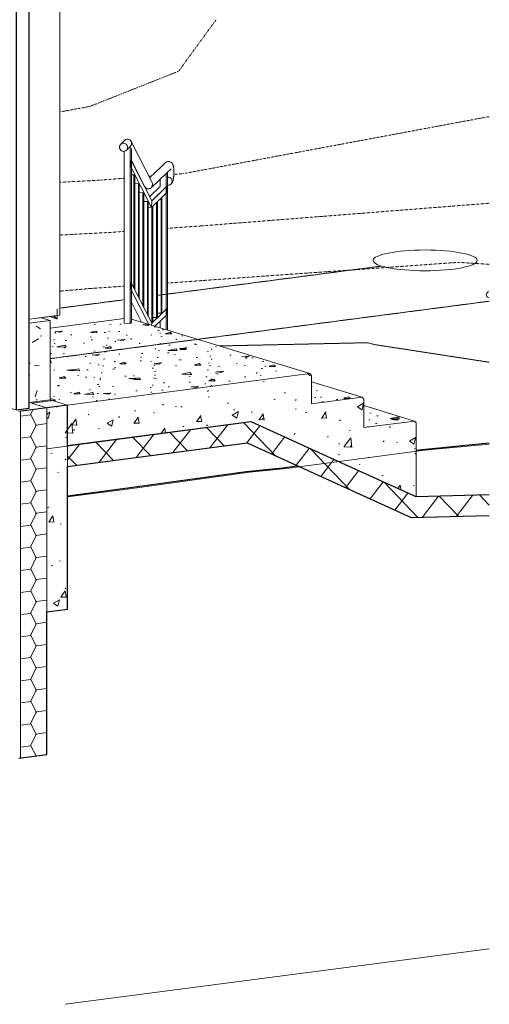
# Model space of a CAD drawing. Header units: millimetres. Extents: x -7937 to 93799, y -5691 to 12696.
# Tile 65 of 67: x 91545 to 93799, y -1662 to 3069. Entities that reach past the tile are written whole.
import ezdxf

# ---------------------------------------------------------------- set-up
doc = ezdxf.new("R2010")
doc.units = ezdxf.units.MM
for name, pattern in [('EST_Dash_1_2_', [3, 1, -2]), ('EST_Dash_3_1_', [4, 3, -1]), ('IMPORT-Grid Line 1_4_ _2_', [11.1125, 6.35, -1.5875, 1.5875, -1.5875])]:
    doc.linetypes.add(name, pattern=pattern)
for name, color, linetype, lineweight in [('A-DOOR', 7, 'Continuous', 9), ('A-FLOR-HRAL', 7, 'Continuous', 9), ('A-GENM', 7, 'Continuous', 9), ('C-TOPO', 7, 'Continuous', 9), ('S-GRID', 7, 'Continuous', 9)]:
    doc.layers.add(name, color=color, linetype=linetype, lineweight=lineweight)
for name, color, linetype, lineweight, true_color in [('A-WALL', 7, 'Continuous', 9, 0x7f7f7f), ('A-WALL-PATT', 7, 'Continuous', 9, 0x7f7f7f), ('C-TOPO-MAJR', 9, 'EST_Dash_3_1_', 9, 0x808080), ('C-TOPO-MINR', 9, 'EST_Dash_1_2_', 5, 0x808080), ('S-BEAM', 7, 'Continuous', 9, 0x7f7f7f), ('S-GRID-IDEN', 9, 'Continuous', 9, 0x808080), ('Teljed_dwg', 7, 'Continuous', 5, 0x767676)]:
    doc.layers.add(name, color=color, linetype=linetype, lineweight=lineweight, true_color=true_color)

# ---------------------------------------------------------------- blocks, each defined once
blk = doc.blocks.new('Doorset_ Entrance Door w Concealed Closer_ASSA ABLOY ES_ES08_Hardware 3D - VU-01-1650x2100 mm-3458492-KUNST 3D LÕIGE 02')
at = {"layer": 'A-DOOR', "lineweight": 5}
for p, q in [((-1857.5, 3194.5), (-1941.4, 3220.2)), ((-1941.4, 3220.2), (-1941.4, 1152.7)), ((-1496.8, 3231.9), (-1496.8, 1208.5)), ((-1936, 1151), (-1936, 3208.7)), ((-1936, 3208.7), (-1857.5, 3184.7)), ((-1458.4, 1196.8), (-1458.4, 3185.9)), ((-1458.4, 3185.9), (-1418.3, 3173.6)), ((-1451.5, 3180.7), (-1455.7, 3180.1)), ((-1455.7, 3180.1), (-1455.7, 1205.8)), ((-1418.3, 3168.7), (-1455.7, 3180.1)), ((-1454.2, 3184.6), (-1454.2, 3180.3)), ((-1454.2, 3184.6), (-1454.2, 3180.3)), ((-1414.1, 3169.3), (-1451.5, 3180.7)), ((-1363.9, 3204), (-1355.5, 3201.4)), ((-1359.7, 3200.9), (-1363.9, 3202.2)), ((-1359.7, 3196), (-1363.9, 3197.3)), ((-1936, 1151), (-1496.8, 1208.5)), ((-1496.8, 1208.5), (-1458.4, 1196.8)), ((-1458.4, 1196.8), (-1454.2, 1197.4)), ((-1455.7, 1205.8), (-1418.3, 1194.4)), ((-1454.2, 1205.3), (-1454.2, 1197.4)), ((-1444.1, 1202.3), (-1454.1, 1201)), ((-1941.4, 1152.7), (-1936, 1151))]:
    blk.add_line(p, q, dxfattribs=at)
at = {"layer": 'A-DOOR', "lineweight": 25}
for p, q in [((-1355.5, 3260.2), (-1857.5, 3194.5)), ((-1857.5, 3184.7), (-1355.5, 3250.4)), ((-1355.5, 3250.4), (-1418.3, 3242.2)), ((-1418.3, 3242.2), (-1418.3, 3173.6)), ((-1355.5, 3250.4), (-1355.5, 3260.2)), ((-1355.5, 3206.3), (-1355.5, 3250.4)), ((-1857.5, 3194.5), (-1857.5, 3184.7)), ((-1418.3, 3173.6), (-1414.1, 3174.2)), ((-1359.7, 3196), (-1414.1, 3188.9)), ((-1414.1, 3188.9), (-1363.9, 3195.4)), ((-1414.1, 3188.9), (-1414.1, 3169.3)), ((-1414.1, 3174.2), (-1414.1, 3188.9)), ((-1363.9, 3205.2), (-1355.5, 3206.3)), ((-1363.9, 3195.4), (-1363.9, 3205.2)), ((-1355.5, 3201.4), (-1359.7, 3200.9)), ((-1359.7, 3200.9), (-1359.7, 3196)), ((-1355.5, 1202.6), (-1355.5, 3201.4)), ((-1414.1, 3169.3), (-1418.3, 3168.7)), ((-1418.3, 3168.7), (-1418.3, 1194.4)), ((-1418.3, 1194.4), (-1355.5, 1202.6))]:
    blk.add_line(p, q, dxfattribs=at)
blk = doc.blocks.new('Välistrepp - VTR-01-3220885-KUNST 3D LÕIGE 02')
at = {"layer": 'S-BEAM', "lineweight": 5}
h = blk.add_hatch(dxfattribs=at)
h.set_pattern_fill('FP_90', style=0, pattern_type=2)
h.set_pattern_definition([(13.395, (-32879.04, -13110.05), (358.63024, -6.26816), [24.779, -272.565]), (358.998, (-32879.044, -13110.05), (-69.37441, 75.15166), [29.89, -328.794]), (132.711, (-32849.16, -13110.58), (289.2555, 68.8804), [8.523, -93.754]), (11.764, (-32879.04, -13090.07), (533.62096, -16.5372), [39.78, -437.578]), (120.208, (-32834.58, -13091.45), (467.331, 97.328), [10.979, -120.773]), (358.225, (-32879.04, -13090.07), (467.33082, 97.3243), [44.49, -489.387]), (4.386, (-32829.044, -13095.066), (298.45337, -40.22646), [35.112, -386.233]), (352.324, (-32829.04, -13095.07), (121.6574, 72.4503), [25.096, -276.056]), (30.775, (-32804.17, -13098.42), (420.1114, 32.2266), [11.8, -129.797]), (8.717, (-32879.044, -13110.052), (6.0796, 33.25957), [5.382, -256.274, 5.382, -263.497, -265.87]), (8.717, (-32879.044, -13110.052), (6.0796, 33.25957), [-530.535, 5.382, -260.487]), (1.507, (-32879.044, -13110.052), (131.535157, 39.405883), [6.651, -182.781, 6.651, -434.447]), (1.507, (-32879.044, -13110.052), (131.535157, 39.405883), [-196.082, -309.234, 6.651, -118.563]), (352.745, (-32990.544, -13110.052), (266.911126, -2.25507), [5.701, -100.574, 5.701, -765.853]), (352.745, (-32990.544, -13110.052), (266.911126, -2.25507), [-111.976, -325.876, 5.701, -434.276]), (349.624, (-33040.544, -13110.05), (291.59278, 10.00162), [5.026, -116.773, 5.026, -464.557]), (349.624, (-33040.544, -13110.05), (291.59278, 10.00162), [-126.825, -189.103, 5.026, -270.428])])
h.paths.add_polyline_path([(-1271.8, 1203.7), (-8.6, 1369), (-864.8, 1630.3), (-864.8, 1615.9), (-871, 1610), (-900.3, 1611.2), (-900.3, 1632.9), (-1255.4, 1586.4), (-1255.4, 1249.8), (-1227.8, 1241.3), (-1344.8, 1226), (-1298.3, 1211.8)], flags=0)
h = blk.add_hatch(dxfattribs=at)
h.set_pattern_fill('FP_64', style=0, pattern_type=2)
h.set_pattern_definition([(56.774, (-56223.35, 10696.74), (300.0229, 8.5134), [36.802, -404.827]), (1.626, (-56223.35, 10696.74), (-58.0395, 360.9164), [25.012, -275.132]), (99.135, (-56198.35, 10697.45), (241.9869, 369.4306), [30.463, -335.091]), (53.502, (-56223.35, 10794.72), (446.4158, -22.6773), [54.775, -602.53]), (95.746, (-56186.15, 10792.83), (390.9657, 528.3908), [46.155, -507.699]), (357.092, (-56223.35, 10794.7), (390.962, 528.394), [37.249, -409.743]), (30.133, (-56181.52, 10775.7), (249.6807, -164.5777), [33.864, -372.509]), (326.609, (-56181.52, 10775.7), (101.776, 368.5807), [24.92, -274.122]), (74.563, (-56160.7, 10761.99), (351.4584, 203.9988), [31.865, -350.51]), (45.835, (-56223.35, 10696.74), (5.08542, 163.7556), [6.388, -304.16, 6.388, -312.733, -315.549]), (45.835, (-56223.35, 10696.74), (5.08542, 163.7556), [-629.668, 6.388, -309.161]), (15.91, (-56223.35, 10696.74), (110.03995, 207.6274), [5.783, -158.947, 5.783, -268.911, -108.886]), (15.91, (-56223.35, 10696.74), (110.03995, 207.6274), [-439.424, 5.783, -103.103]), (328.396, (-56316.63, 10684.53), (223.2929, 18.16904), [5.555, -97.999, 5.555, -746.246]), (328.396, (-56316.63, 10684.53), (223.2929, 18.16904), [-109.109, -317.533, 5.555, -423.158]), (316.699, (-56358.46, 10679.06), (243.9411, 80.9642), [5.683, -132.039, 5.683, -525.288]), (316.699, (-56358.46, 10679.06), (243.9411, 80.9642), [-143.405, -213.825, 5.683, -305.781])])
h.paths.add_polyline_path([(501.7, 775.9), (501.7, 1132), (493.3, 1140.7), (250.7, 1109), (250.7, 1246.2), (242.4, 1254.9), (-0.2, 1223.1), (-0.2, 1360.3), (-8.6, 1369), (-1271.8, 1203.7), (-1271.8, 1007.8), (-290.6, 1136.2), (-233.4, 1110.2)], flags=0)
h = blk.add_hatch(dxfattribs=at)
h.set_pattern_fill('FP_87', style=0, pattern_type=2)
h.set_pattern_definition([(13.395, (-32879.04, -13257.03), (358.63024, -6.26816), [24.779, -272.565]), (358.998, (-32879.044, -13257.03), (-69.37441, 75.15166), [29.89, -328.794]), (132.711, (-32849.16, -13257.55), (289.2555, 68.8804), [8.523, -93.754]), (11.764, (-32879.04, -13237.05), (533.62096, -16.5372), [39.78, -437.578]), (120.208, (-32834.58, -13238.42), (467.331, 97.328), [10.979, -120.773]), (358.225, (-32879.04, -13237.05), (467.33082, 97.3243), [44.49, -489.387]), (4.386, (-32829.044, -13242.04), (298.45337, -40.22646), [35.112, -386.233]), (352.324, (-32829.04, -13242.04), (121.6574, 72.4503), [25.096, -276.056]), (30.775, (-32804.17, -13245.4), (420.1114, 32.2266), [11.8, -129.797]), (8.717, (-32879.044, -13257.027), (6.0796, 33.25957), [5.382, -256.274, 5.382, -263.497, -265.87]), (8.717, (-32879.044, -13257.027), (6.0796, 33.25957), [-530.535, 5.382, -260.487]), (1.507, (-32879.044, -13257.027), (131.535157, 39.405883), [6.651, -182.781, 6.651, -434.447]), (1.507, (-32879.044, -13257.027), (131.535157, 39.405883), [-196.082, -309.234, 6.651, -118.563]), (352.745, (-32990.544, -13257.027), (266.911126, -2.25507), [5.701, -100.574, 5.701, -765.853]), (352.745, (-32990.544, -13257.027), (266.911126, -2.25507), [-111.976, -325.876, 5.701, -434.276]), (349.624, (-33040.544, -13257.03), (291.59278, 10.00162), [5.026, -116.773, 5.026, -464.557]), (349.624, (-33040.544, -13257.03), (291.59278, 10.00162), [-126.825, -189.103, 5.026, -270.428])])
h.paths.add_polyline_path([(-0.2, 1223.1), (242.4, 1254.9), (-0.2, 1328.9), (-0.2, 1306)], flags=0)
h = blk.add_hatch(dxfattribs=at)
h.set_pattern_fill('FP_89', style=0, pattern_type=2)
h.set_pattern_definition([(61.297, (22189.58, 10779.57), (196.4726, -90.6965), [27.496, -302.461]), (335.221, (22189.58, 10779.57), (-38.005, 380.109), [18.033, -198.363]), (95.71, (22205.95, 10772), (158.4665, 289.4134), [31.834, -350.17]), (57.32, (22189.58, 10877.55), (292.339, -170.2976), [39.514, -434.658]), (93.649, (22213.94, 10863.36), (256.027, 399.1117), [47.547, -523.018]), (329.778, (22189.6, 10877.55), (256.027, 399.112), [28.194, -310.131]), (20.877, (22216.97, 10844.7), (163.504, -247.1428), [20.527, -225.801]), (303.488, (22216.97, 10844.7), (66.6507, 334.9255), [24.694, -271.638]), (78.745, (22230.6, 10824.1), (230.1563, 87.7822), [28.458, -313.035]), (46.863, (22189.58, 10779.57), (3.3312, 162.07334), [4.263, -202.965, 4.263, -419.251]), (46.863, (22189.58, 10779.57), (3.3312, 162.07334), [-211.49, -208.686, 4.263, -206.302]), (356.014, (22189.58, 10779.57), (72.0617, 171.24), [3.651, -100.344, 3.651, -169.764, -68.74]), (356.014, (22189.58, 10779.57), (72.0617, 171.24), [-277.41, 3.651, -65.089]), (304.693, (22128.49, 10798.205), (146.22593, -55.66955), [5.443, -96.028, 5.443, -311.149, -420.094]), (304.693, (22128.49, 10798.205), (146.22593, -55.66955), [-418.064, 5.443, -414.65]), (297.221, (22101.1, 10806.56), (159.7473, 0.2971), [5.921, -137.568, 5.921, -222.779, -324.506]), (297.221, (22101.1, 10806.56), (159.7473, 0.2971), [-372.189, 5.921, -318.585])])
h.paths.add_polyline_path([(-1244.5, 1239.1), (-1227.8, 1241.3), (-1255.4, 1249.8), (-1255.4, 1242.5), (-1251.7, 1241.3)], flags=0)
h = blk.add_hatch(dxfattribs=at)
h.set_pattern_fill('FP_88', style=0, pattern_type=2)
h.set_pattern_definition([(13.395, (-32879.04, -13404), (358.63024, -6.26816), [24.779, -272.565]), (358.998, (-32879.044, -13404), (-69.37441, 75.15166), [29.89, -328.794]), (132.711, (-32849.16, -13404.52), (289.2555, 68.8804), [8.523, -93.754]), (11.764, (-32879.04, -13384.02), (533.62096, -16.5372), [39.78, -437.578]), (120.208, (-32834.58, -13385.4), (467.331, 97.328), [10.979, -120.773]), (358.225, (-32879.04, -13384.02), (467.33082, 97.3243), [44.49, -489.387]), (4.386, (-32829.044, -13389.016), (298.45337, -40.22646), [35.112, -386.233]), (352.324, (-32829.04, -13389.02), (121.6574, 72.4503), [25.096, -276.056]), (30.775, (-32804.17, -13392.37), (420.1114, 32.2266), [11.8, -129.797]), (8.717, (-32879.044, -13404.002), (6.0796, 33.25957), [5.382, -256.274, 5.382, -263.497, -265.87]), (8.717, (-32879.044, -13404.002), (6.0796, 33.25957), [-530.535, 5.382, -260.487]), (1.507, (-32879.044, -13404.002), (131.535157, 39.405883), [6.651, -182.781, 6.651, -434.447]), (1.507, (-32879.044, -13404.002), (131.535157, 39.405883), [-196.082, -309.234, 6.651, -118.563]), (352.745, (-32990.544, -13404.002), (266.911126, -2.25507), [5.701, -100.574, 5.701, -765.853]), (352.745, (-32990.544, -13404.002), (266.911126, -2.25507), [-111.976, -325.876, 5.701, -434.276]), (349.624, (-33040.544, -13404), (291.59278, 10.00162), [5.026, -116.773, 5.026, -464.557]), (349.624, (-33040.544, -13404), (291.59278, 10.00162), [-126.825, -189.103, 5.026, -270.428])])
h.paths.add_polyline_path([(250.7, 1109), (493.3, 1140.7), (250.7, 1214.8), (250.7, 1136.2)], flags=0)
at = {"layer": 'S-BEAM', "color": 7, "lineweight": 5}
for p, q in [((-900.3, 1632.9), (-1255.4, 1586.4)), ((-8.6, 1369), (-864.8, 1630.3)), ((242.4, 1254.9), (-0.2, 1328.9)), ((-1227.8, 1241.3), (-1344.8, 1226)), ((-1255.4, 1249.8), (-1227.8, 1241.3)), ((-1344.8, 1226), (-1271.9, 1203.7)), ((493.3, 1140.7), (250.7, 1214.8))]:
    blk.add_line(p, q, dxfattribs=at)
at = {"layer": 'S-BEAM', "color": 7}
for p, q in [((-8.6, 1369), (-1271.8, 1203.7)), ((-0.2, 1360.3), (-8.6, 1369)), ((-0.2, 1223.1), (-0.2, 1360.3)), ((242.4, 1254.9), (-0.2, 1223.1)), ((250.7, 1246.2), (242.4, 1254.9)), ((250.7, 1109), (250.7, 1246.2)), ((-1271.8, 1203.7), (-1271.8, 1007.8)), ((-1271.8, 1007.8), (-290.6, 1136.2)), ((-290.6, 1136.2), (127.7, 945.9)), ((493.3, 1140.7), (250.7, 1109)), ((501.7, 1132), (493.3, 1140.7)), ((501.7, 994.9), (501.7, 1132)), ((501.7, 775.9), (501.7, 994.9)), ((127.7, 945.9), (501.7, 775.9))]:
    blk.add_line(p, q, dxfattribs=at)
blk = doc.blocks.new('Railing - 20mm 2-3270637-KUNST 3D LÕIGE 02')
at = {"layer": 'A-FLOR-HRAL'}
for p, q in [((-853.2, 2323.7), (-864.8, 2324.2)), ((-849.1, 2315.6), (-853.2, 2323.7)), ((-853.2, 1779.8), (-853.2, 2323.7)), ((-849.1, 2315.6), (-849.1, 1771.7))]:
    blk.add_line(p, q, dxfattribs=at)
blk = doc.blocks.new('Railing - 20mm 2-V41-KUNST 3D LÕIGE 02')
at = {"layer": 'A-FLOR-HRAL'}
for p, q in [((-831.5, 2280.9), (-849.1, 2281.6)), ((-827.4, 2272.8), (-831.5, 2280.9)), ((-831.5, 1736.9), (-831.5, 2280.9)), ((-827.4, 2272.8), (-827.4, 1728.8))]:
    blk.add_line(p, q, dxfattribs=at)
blk = doc.blocks.new('Railing - 20mm 2-3270078-KUNST 3D LÕIGE 02')
at = {"layer": 'A-FLOR-HRAL'}
for p, q in [((-766.6, 1616.9), (-766.6, 2170.5)), ((-762.5, 2174.5), (-762.5, 1620.9)), ((-771, 1617.1), (-766.6, 1616.9)), ((-766.6, 1616.9), (-762.5, 1620.9))]:
    blk.add_line(p, q, dxfattribs=at)
blk = doc.blocks.new('Railing - 20mm 2-V42-KUNST 3D LÕIGE 02')
at = {"layer": 'A-FLOR-HRAL'}
for p, q in [((-744.9, 1637.7), (-744.9, 2191.3)), ((-740.8, 2195.2), (-740.8, 1641.6)), ((-762.5, 1638.4), (-744.9, 1637.7)), ((-744.9, 1637.7), (-740.8, 1641.6))]:
    blk.add_line(p, q, dxfattribs=at)
blk = doc.blocks.new('Railing - 30mm-3269576-KUNST 3D LÕIGE 02')
at = {"layer": 'A-FLOR-HRAL'}
for p, q in [((-900.3, 1611.2), (-900.3, 2436.9)), ((-871, 1610), (-871, 2459.5)), ((-864.8, 2450.3), (-864.8, 1615.9)), ((-871, 1610), (-900.3, 1611.2)), ((-864.8, 1615.9), (-871, 1610))]:
    blk.add_line(p, q, dxfattribs=at)
blk = doc.blocks.new('Railing - 30mm-V43-KUNST 3D LÕIGE 02')
at = {"layer": 'A-FLOR-HRAL'}
for p, q in [((-697.7, 1579.3), (-697.7, 2331.5)), ((-691.6, 2338.1), (-691.6, 1577.4)), ((-727.1, 2267.1), (-727.1, 2303.1)), ((-727.1, 1588.2), (-727.1, 1620.5))]:
    blk.add_line(p, q, dxfattribs=at)
blk = doc.blocks.new('Railing - Railing-3269731-KUNST 3D LÕIGE 02')
at = {"layer": 'A-FLOR-HRAL'}
for p, q in [((-867.9, 2362.3), (-867.9, 2396.8)), ((-867.9, 2396.8), (-767.8, 2198.7)), ((-867.9, 2362.3), (-769.6, 2167.7)), ((-727.1, 2267.1), (-777.8, 2218.5)), ((-769.6, 2167.7), (-694.7, 2239.4)), ((-767.8, 2198.7), (-694.7, 2268.8)), ((-767.8, 2198.7), (-727.1, 2237.7)), ((-694.7, 2268.8), (-694.7, 2239.4)), ((-767.8, 2198.7), (-769.6, 2167.7)), ((-769.6, 2167.7), (-784.1, 2168.3)), ((-867.9, 1774.4), (-867.9, 1808.9)), ((-867.9, 1808.9), (-767.8, 1610.8)), ((-867.9, 1774.4), (-782.4, 1605.1)), ((-864.8, 1711.5), (-816.3, 1615.5)), ((-767.8, 1610.8), (-694.7, 1680.9)), ((-694.7, 1680.9), (-694.7, 1651.5)), ((-767.8, 1610.8), (-768.4, 1600.8)), ((-767.8, 1610.8), (-727.1, 1649.8)), ((-752.6, 1596), (-694.7, 1651.5))]:
    blk.add_line(p, q, dxfattribs=at)
for name, p in [('Railing - 30mm-3269576-KUNST 3D LÕIGE 02', (0, 0)), ('Railing - 20mm 2-3270637-KUNST 3D LÕIGE 02', (0, 0)), ('Railing - 30mm-V43-KUNST 3D LÕIGE 02', (0, 0)), ('Railing - 20mm 2-V41-KUNST 3D LÕIGE 02', (0, 0)), ('Railing - 20mm 2-V41-KUNST 3D LÕIGE 02', (21.7, -42.9)), ('Railing - 20mm 2-V41-KUNST 3D LÕIGE 02', (43.3, -85.7)), ('Railing - 20mm 2-V42-KUNST 3D LÕIGE 02', (0, 0)), ('Railing - 20mm 2-V42-KUNST 3D LÕIGE 02', (21.7, 20.7)), ('Railing - 20mm 2-3270078-KUNST 3D LÕIGE 02', (0, 0))]:
    blk.add_blockref(name, p)
blk = doc.blocks.new('Top Rail Type - Top Rail_Internal_-3269736-KUNST 3D LÕIGE 02')
at = {"layer": 'A-FLOR-HRAL'}
for p, q in [((-896.8, 2489.9), (-916.8, 2470.7)), ((-766.3, 2286.6), (-866.4, 2484.7)), ((-889.2, 2441.8), (-870.7, 2459.5)), ((-864.8, 2392.9), (-801, 2266.6)), ((-702.8, 2381.8), (-723.2, 2362.3)), ((-723.2, 2362.3), (-778.1, 2309.7)), ((-770.6, 2261.4), (-695.5, 2333.4)), ((-695.5, 2333.4), (-675.1, 2353))]:
    blk.add_line(p, q, dxfattribs=at)
for points in [[(-883.4, 2455.4, 0), (-884.1, 2460.5, 0), (-886, 2465.3, 0), (-889.2, 2469.5, 0), (-893.2, 2472.8, 0), (-897.9, 2475, 0), (-903, 2475.8, 0), (-908.1, 2475.4, 0), (-912.8, 2473.6, 0), (-916.8, 2470.7, 0), (-920, 2466.7, 0), (-921.9, 2462.1, 0), (-922.6, 2457.1, 0)], [(-896.8, 2489.9, 0), (-892.5, 2493, 0), (-887.7, 2494.9, 0), (-882.6, 2495.4, 0), (-877.6, 2494.5, 0), (-872.9, 2492.2, 0), (-869.1, 2488.8, 0), (-866.2, 2484.3, 0), (-864.5, 2479.3, 0), (-864.2, 2473.9, 0)], [(-864.2, 2473.9, 0), (-865.1, 2468.6, 0), (-867.4, 2463.6, 0), (-870.7, 2459.5, 0)], [(-922.6, 2457.1, 0), (-921.9, 2452, 0), (-920, 2447.1, 0), (-916.8, 2443, 0), (-912.8, 2439.7, 0), (-908.1, 2437.5, 0), (-903, 2436.6, 0), (-897.9, 2437.1, 0), (-893.2, 2438.9, 0), (-889.2, 2441.8, 0), (-886, 2445.7, 0), (-884.1, 2450.4, 0), (-883.4, 2455.4, 0)], [(-702.8, 2381.8, 0), (-700.8, 2383.5, 0), (-698.3, 2385.2, 0), (-695.1, 2386.7, 0), (-691.3, 2387.8, 0), (-687.1, 2388.1, 0), (-682.9, 2387.6, 0), (-679, 2386.4, 0), (-675.8, 2384.7, 0), (-673.3, 2382.9, 0), (-671.3, 2381, 0), (-669.8, 2379.2, 0), (-668.6, 2377.5, 0), (-667.7, 2375.9, 0), (-666.9, 2374.4, 0), (-666.2, 2373, 0), (-665.7, 2371.6, 0), (-665.2, 2370.3, 0), (-664.8, 2369, 0), (-664.4, 2367.7, 0), (-664, 2366.4, 0), (-663.7, 2365.1, 0), (-663.4, 2363.8, 0), (-663.2, 2362.4, 0), (-662.9, 2361.1, 0), (-662.7, 2359.7, 0), (-662.5, 2358.3, 0), (-662.3, 2356.9, 0), (-662.2, 2355.5, 0), (-662, 2354, 0), (-661.9, 2352.6, 0), (-661.7, 2351.1, 0), (-661.6, 2349.5, 0), (-661.5, 2348, 0), (-661.5, 2346.4, 0), (-661.4, 2344.9, 0), (-661.3, 2343.3, 0), (-661.3, 2341.7, 0), (-661.3, 2340.1, 0), (-661.3, 2338.4, 0), (-661.3, 2336.8, 0), (-661.3, 2335.1, 0), (-661.3, 2333.5, 0), (-661.4, 2331.8, 0), (-661.4, 2330.2, 0), (-661.5, 2328.5, 0), (-661.6, 2326.9, 0), (-661.7, 2325.2, 0), (-661.8, 2323.6, 0), (-661.9, 2321.9, 0), (-662, 2320.3, 0), (-662.2, 2318.7, 0), (-662.3, 2317.1, 0), (-662.5, 2315.5, 0), (-662.7, 2313.9, 0), (-662.9, 2312.3, 0), (-663.1, 2310.8, 0), (-663.3, 2309.3, 0), (-663.6, 2307.8, 0), (-663.8, 2306.3, 0), (-664.1, 2304.8, 0), (-664.4, 2303.4, 0), (-664.7, 2302, 0), (-665, 2300.6, 0), (-665.3, 2299.3, 0), (-665.6, 2297.9, 0), (-666, 2296.6, 0), (-666.4, 2295.3, 0), (-666.8, 2294, 0), (-667.2, 2292.7, 0), (-667.6, 2291.5, 0), (-668.1, 2290.2, 0), (-668.7, 2288.9, 0), (-669.3, 2287.6, 0), (-670, 2286.3, 0), (-670.8, 2284.9, 0), (-671.7, 2283.5, 0), (-672.8, 2282, 0), (-674.2, 2280.4, 0), (-675.1, 2279.5, 0)], [(-764.1, 2275.8, 0), (-765.1, 2270.5, 0), (-767.3, 2265.6, 0), (-770.6, 2261.4, 0), (-774.9, 2258.3, 0), (-779.7, 2256.4, 0), (-784.8, 2255.9, 0), (-789.8, 2256.8, 0), (-794.5, 2259.1, 0), (-798.3, 2262.6, 0), (-801.2, 2267, 0)], [(-766.1, 2286.3, 0), (-764.5, 2281.2, 0), (-764.1, 2275.8, 0)], [(-691.6, 2313.4, 0), (-685.5, 2313.1, 0), (-679.1, 2310.5, 0), (-673.9, 2305.9, 0), (-670.5, 2299.8, 0), (-669.3, 2293.1, 0)], [(-669.3, 2293.1, 0), (-670.5, 2286.4, 0), (-673.9, 2280.7, 0), (-679.1, 2276.5, 0), (-685.5, 2274.5, 0), (-691.6, 2274.6, 0)]]:
    blk.add_polyline3d(points, dxfattribs=at)
blk = doc.blocks.new('VTR-01 XPS-250 - VTR-01 XPS-250-5082455-KUNST 3D LÕIGE 02')
at = {"layer": 'A-GENM', "lineweight": 5}
h = blk.add_hatch(dxfattribs=at)
h.set_pattern_fill('FP_65', color=256, style=0, pattern_type=2)
h.set_pattern_definition([(52.476, (-56223.35, 10696.74), (-88.7329, 92.316), []), (133.866, (-56223.35, 10696.74), (-88.7329, -115.53808), [])])
h.paths.add_polyline_path([(478.5, 676.8), (852.8, 687.5), (852.8, 785.8), (501.7, 775.9), (-290.6, 1136.2), (-1171.5, 1020.9), (-1171.5, 922.9), (-310.3, 1035.6), (-233.4, 1000.6)], flags=0)
at = {"layer": 'A-GENM', "lineweight": 25}
for p, q in [((-290.6, 1136.2), (-1171.5, 1020.9)), ((127.7, 945.9), (-290.6, 1136.2)), ((-1171.5, 922.9), (-310.3, 1035.6)), ((-310.3, 1035.6), (-59.3, 921.5)), ((-59.3, 921.5), (478.5, 676.8)), ((501.7, 775.9), (127.7, 945.9)), ((852.8, 785.8), (501.7, 775.9)), ((478.5, 676.8), (852.8, 687.5))]:
    blk.add_line(p, q, dxfattribs=at)
at = {"layer": 'A-GENM', "lineweight": 5}
for p, q in [((-1171.5, 1020.9), (-1171.5, 922.9)), ((478.5, 676.8), (466.2, 680.6))]:
    blk.add_line(p, q, dxfattribs=at)
blk = doc.blocks.new('Teljed_dwg_Grid - 8mm Arial 3_5mm-7258-EK_1K  _0_00_52_72-6442199-KUNST 3D LÕIGE 02')
at = {"layer": 'S-GRID-IDEN', "color": 9, "true_color": 0xc0c0c0}
blk.add_ellipse((545, 1912.8), major_axis=(250, 0), ratio=0.19982, dxfattribs=at)
blk = doc.blocks.new('Teljed_dwg_Grid - 8mm Arial 3_5mm-7258-EK_1K  _0_00_52_72-V49-KUNST 3D LÕIGE 02')
at = {"layer": 'S-GRID-IDEN', "color": 9, "true_color": 0xc0c0c0}
blk.add_ellipse((1087.4, 1747.3), major_axis=(250, 0), ratio=0.19982, start_param=2.832212, end_param=3.446916, dxfattribs=at)
blk = doc.blocks.new('Teljed_dwg-6442198-KUNST 3D LÕIGE 02')
at = {"layer": 'S-GRID', "color": 9, "linetype": 'IMPORT-Grid Line 1_4_ _2_', "true_color": 0xc0c0c0}
for p, q in [((-740.8, 1744.5), (335.9, 1885.4)), ((-1255.4, 1440.7), (852.8, 1716.6)), ((-1209.4, 1683.2), (-900.3, 1723.7))]:
    blk.add_line(p, q, dxfattribs=at)
for name in ['Teljed_dwg_Grid - 8mm Arial 3_5mm-7258-EK_1K  _0_00_52_72-6442199-KUNST 3D LÕIGE 02', 'Teljed_dwg_Grid - 8mm Arial 3_5mm-7258-EK_1K  _0_00_52_72-V49-KUNST 3D LÕIGE 02']:
    blk.add_blockref(name, (0, 0))

msp = doc.modelspace()

# ---------------------------------------------------------------- hatches: boundary and pattern name
at = {"layer": 'A-WALL-PATT', "lineweight": 5}
h = msp.add_hatch(dxfattribs=at)
h.set_pattern_fill('FP_72', style=0, pattern_type=2)
h.set_pattern_definition([(56.774, (36638.99, 10722.36), (334.1378, 60.5949), [36.802, -404.827]), (1.626, (36639, 10722.36), (-132.3585, 358.8068), [25.012, -275.132]), (99.135, (36664, 10723.07), (258.6409, 265.861), [30.463, -335.091]), (53.502, (36639, 10820.35), (511.0295, 64.6495), [54.775, -602.53]), (95.746, (36676.2, 10818.46), (405.3105, 385.8317), [46.155, -507.699]), (357.092, (36639, 10820.35), (304.7303, 532.7744), [37.249, -409.743]), (30.133, (36680.81, 10801.33), (341.6139, -111.2151), [33.864, -372.509]), (326.609, (36680.8, 10801.33), (157.2732, 331.9995), [24.92, -274.122]), (74.563, (36701.62, 10787.6), (349.4829, 196.8445), [31.865, -350.51]), (45.835, (36638.99, 10722.36), (-22.63456, 135.21566), [6.388, -304.16, 6.388, -312.733, -315.549]), (45.835, (36638.99, 10722.36), (-22.63456, 135.21566), [-629.668, 6.388, -309.161]), (15.91, (36638.99, 10722.36), (56.0553, 192.2393), [5.783, -158.947, 5.783, -268.911, -108.886]), (15.91, (36638.99, 10722.36), (56.0553, 192.2393), [-439.424, 5.783, -103.103]), (328.396, (36545.7, 10710.16), (241.78053, 6.7936), [5.555, -97.999, 5.555, -746.246]), (328.396, (36545.7, 10710.16), (241.78053, 6.7936), [-109.109, -317.533, 5.555, -423.158]), (316.699, (36503.88, 10704.68), (289.8512, 37.6993), [5.683, -132.039, 5.683, -525.288]), (316.699, (36503.88, 10704.68), (289.8512, 37.6993), [-143.405, -213.825, 5.683, -305.781])])
h.paths.add_polyline_path([(91590.8, 1229.4), (91690.9, 1242.5), (91690.9, 1624.6), (91590.8, 1611.5), (91590.8, 1242.5)], flags=0)
h = msp.add_hatch(dxfattribs=at)
h.set_pattern_fill('FP_71', style=0, pattern_type=2)
h.set_pattern_definition([(7.455, (36722.966, 10696.74), (78.429195, 63.298044), [52.732, -105.464]), (117.786, (36722.966, 10696.74), (-78.429525, 42.77234), [56.08, -112.161]), (65.152, (36722.966, 10696.74), (0.000993, 106.069925), [0, -124.43, 62.215, 0])])
h.paths.add_polyline_path([(91549, -478.4), (91674.5, -462), (91674.5, 1203.7), (91549, 1187.3), (91549, 322.5)], flags=0)
h = msp.add_hatch(dxfattribs=at)
h.set_pattern_fill('FP_64', style=0, pattern_type=2)
h.set_pattern_definition([(56.774, (36722.97, 10696.74), (300.0229, 8.5134), [36.802, -404.827]), (1.626, (36722.97, 10696.74), (-58.0395, 360.9164), [25.012, -275.132]), (99.135, (36747.97, 10697.45), (241.9869, 369.4306), [30.463, -335.091]), (53.502, (36722.97, 10794.72), (446.4158, -22.6773), [54.775, -602.53]), (95.746, (36760.17, 10792.83), (390.9657, 528.391), [46.155, -507.699]), (357.092, (36722.97, 10794.7), (390.962, 528.394), [37.249, -409.743]), (30.133, (36764.8, 10775.7), (249.6807, -164.5777), [33.864, -372.509]), (326.609, (36764.8, 10775.7), (101.776, 368.5807), [24.92, -274.122]), (74.563, (36785.6, 10761.99), (351.4584, 203.9988), [31.865, -350.51]), (45.835, (36722.97, 10696.74), (5.08542, 163.7556), [6.388, -304.16, 6.388, -312.733, -315.549]), (45.835, (36722.97, 10696.74), (5.08542, 163.7556), [-629.668, 6.388, -309.161]), (15.91, (36722.97, 10696.74), (110.03995, 207.6274), [5.783, -158.947, 5.783, -268.911, -108.886]), (15.91, (36722.97, 10696.74), (110.03995, 207.6274), [-439.424, 5.783, -103.103]), (328.396, (36629.69, 10684.53), (223.2929, 18.16904), [5.555, -97.999, 5.555, -746.246]), (328.396, (36629.69, 10684.53), (223.2929, 18.16904), [-109.109, -317.533, 5.555, -423.158]), (316.699, (36587.86, 10679.06), (243.9411, 80.9642), [5.683, -132.039, 5.683, -525.288]), (316.699, (36587.86, 10679.06), (243.9411, 80.9642), [-143.405, -213.825, 5.683, -305.781])])
h.paths.add_polyline_path([(91674.5, 223.9), (91774.9, 237), (91774.9, 1216.9), (91674.5, 1203.7), (91674.5, 322.5)], flags=0)

# ---------------------------------------------------------------- linework, layer by layer
at = {"layer": 'A-WALL', "color": 7, "lineweight": 5}
for p, q in [((91736.9, 3279.3), (91736.9, 1650.2)), ((91736.9, 1650.2), (91590.8, 1631.1)), ((91590.8, 1611.5), (91690.9, 1624.6)), ((91648.6, 1637.5), (91690.9, 1624.6)), ((91690.9, 1624.6), (91690.9, 1242.5)), ((91590.8, 1229.4), (91690.9, 1242.5)), ((91690.9, 1242.5), (91774.9, 1216.9)), ((91549, -478.4), (91549, 1187.3)), ((91674.5, 223.9), (91674.5, 1203.7)), ((91774.9, 922.9), (91774.9, 1020.9))]:
    msp.add_line(p, q, dxfattribs=at)
at = {"layer": 'A-WALL', "color": 7}
for p, q in [((91724.3, 1680.1), (91725.2, 1680.2)), ((91724.3, 1635.8), (91724.3, 1680.1)), ((91725.2, 1680.2), (91725.2, 1635.6)), ((91590.8, 1630.9), (91709.5, 1646.5)), ((91709.2, 1645.5), (91590.8, 1630)), ((91688.6, 1642.8), (91721.9, 1632.6)), ((91721.1, 1633.1), (91709.2, 1645.5)), ((91709.5, 1646.5), (91721.5, 1634.1))]:
    msp.add_line(p, q, dxfattribs=at)
at = {"layer": 'A-WALL', "color": 7, "lineweight": 25}
for p, q in [((91774.9, 1216.9), (91540.6, 1186.2)), ((91774.9, 1020.9), (91774.9, 1216.9)), ((91774.9, 775.9), (91774.9, 922.9)), ((91774.9, 237), (91774.9, 775.9)), ((91674.5, 223.9), (91774.9, 237)), ((91674.5, -462), (91674.5, 223.9)), ((91540.6, -479.5), (91674.5, -462))]:
    msp.add_line(p, q, dxfattribs=at)
at = {"layer": 'A-WALL', "color": 7}
for points in [[(91725.2, 1635.6, 0), (91725.1, 1634.9, 0), (91724.9, 1634.2, 0), (91724.5, 1633.6, 0), (91724, 1633, 0), (91723.4, 1632.7, 0), (91722.8, 1632.5, 0), (91722.2, 1632.5, 0), (91721.6, 1632.7, 0), (91721.1, 1633.1, 0)], [(91721.5, 1634.1, 0), (91721.8, 1633.8, 0), (91722.2, 1633.7, 0), (91722.7, 1633.7, 0), (91723.1, 1633.8, 0), (91723.5, 1634, 0), (91723.8, 1634.4, 0), (91724.1, 1634.8, 0), (91724.3, 1635.3, 0), (91724.3, 1635.8, 0)]]:
    msp.add_polyline3d(points, dxfattribs=at)
at = {"layer": 'C-TOPO', "lineweight": 5}
for p, q in [((93488.6, 1000.2), (92825.4, 913.4)), ((93799.1, 1030.3), (93488.6, 1000.2)), ((92825.4, 913.4), (92648, 895.4)), ((92084, 816.4), (92648, 895.4)), ((92048.5, 811.7), (91774.9, 775.9)), ((92048.5, 811.7), (92084, 816.4)), ((93799.1, -1395.8), (91762.5, -1662.3))]:
    msp.add_line(p, q, dxfattribs=at)
at = {"layer": 'C-TOPO', "lineweight": 25}
for p, q in [((93448, 1000.3), (93475.5, 1003.9)), ((93475.5, 1003.9), (93799.1, 1035.3)), ((92631.4, 898.5), (92806.3, 916.3)), ((92806.3, 916.3), (92874.6, 925.2)), ((92075.2, 820.6), (92631.4, 898.5)), ((91774.9, 781.3), (92039.3, 815.9)), ((92039.3, 815.9), (92075.2, 820.6))]:
    msp.add_line(p, q, dxfattribs=at)
at = {"layer": 'C-TOPO-MAJR'}
msp.add_line((93213.6, 1517.1), (92503.2, 1501.6), dxfattribs=at)
msp.add_polyline3d([(93799.1, 1423.2, 0), (93251.3, 1507.6, 0), (93213.6, 1517.1, 0)], dxfattribs=at)
at = {"layer": 'C-TOPO-MINR'}
for p, q in [((92121.9, 2313.3), (92120.6, 2313.2)), ((92176.6, 2317.7), (92164.7, 2316.7)), ((93649.8, 1903.3), (92254.7, 1804)), ((93799.1, 1893.6), (93649.8, 1903.3)), ((91879.8, 1777.3), (91736.9, 1764.8)), ((92046, 1789.1), (91879.8, 1777.3))]:
    msp.add_line(p, q, dxfattribs=at)
for points in [[(92487.7, 3069.5, 0), (92307.8, 2821.8, 0), (91881.6, 2652.7, 0), (91736.9, 2625.7, 0)], [(93799.1, 2603.8, 0), (92330, 2329.7, 0), (92284.4, 2326.2, 0)], [(92046, 2307.4, 0), (91933.2, 2298.5, 0), (91736.9, 2288, 0)], [(93799.1, 2187.5, 0), (92415.3, 2078.4, 0), (92254.7, 2067, 0)], [(92046, 2052.1, 0), (91972.8, 2046.9, 0), (91736.9, 2034.4, 0)]]:
    msp.add_polyline3d(points, dxfattribs=at)

# ---------------------------------------------------------------- block references
at = {"layer": 'A-DOOR', "lineweight": 5}
msp.add_blockref('Doorset_ Entrance Door w Concealed Closer_ASSA ABLOY ES_ES08_Hardware 3D - VU-01-1650x2100 mm-3458492-KUNST 3D LÕIGE 02', (92946.3, 0), dxfattribs=at)
at = {"layer": 'A-FLOR-HRAL'}
for name in ['Top Rail Type - Top Rail_Internal_-3269736-KUNST 3D LÕIGE 02', 'Railing - Railing-3269731-KUNST 3D LÕIGE 02']:
    msp.add_blockref(name, (92946.3, 0), dxfattribs=at)
at = {"layer": 'A-GENM', "lineweight": 5}
msp.add_blockref('VTR-01 XPS-250 - VTR-01 XPS-250-5082455-KUNST 3D LÕIGE 02', (92946.3, 0), dxfattribs=at)
at = {"layer": 'S-BEAM', "color": 7, "lineweight": 5}
msp.add_blockref('Välistrepp - VTR-01-3220885-KUNST 3D LÕIGE 02', (92946.3, 0), dxfattribs=at)
at = {"layer": 'Teljed_dwg', "color": 9, "lineweight": 9, "true_color": 0xc0c0c0}
msp.add_blockref('Teljed_dwg-6442198-KUNST 3D LÕIGE 02', (92946.3, 0), dxfattribs=at)

doc.saveas('drawing.dxf')
